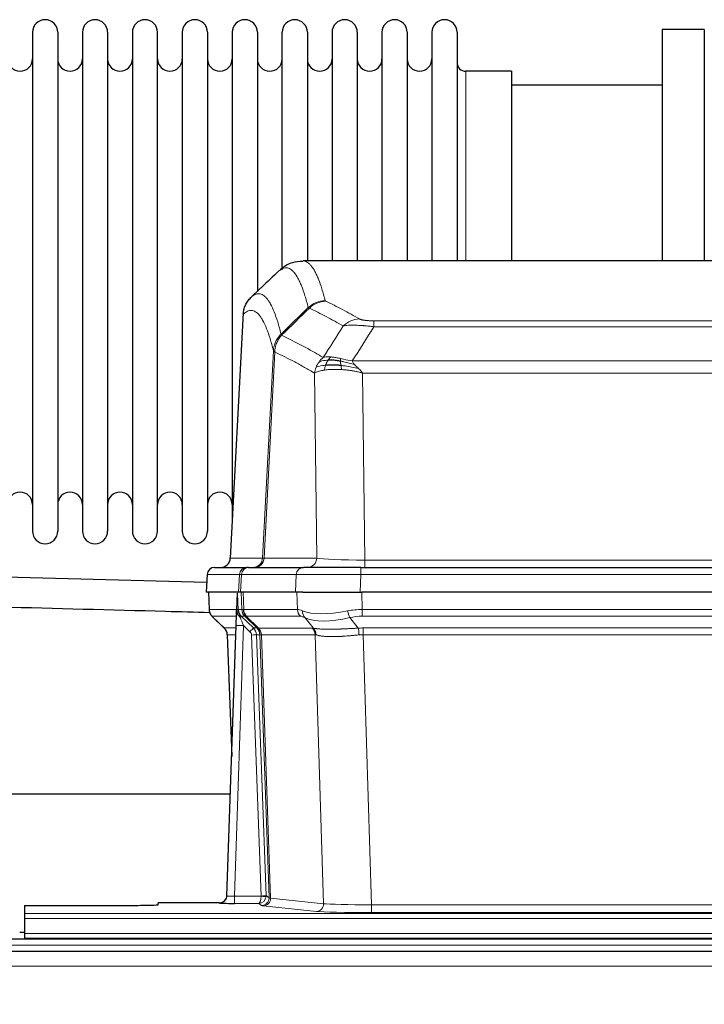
# Model space of a CAD drawing. Header units: inches. Extents: x 0 to 20790, y -12 to 14700.
# Tile 61 of 132: x 3566 to 3843, y 11981 to 12380. Entities that reach past the tile are written whole.
import ezdxf

# ---------------------------------------------------------------- set-up
doc = ezdxf.new("R2010")
doc.units = ezdxf.units.IN
doc.layers.add('1', color=7, linetype='Continuous', true_color=0xffffff)
doc.layers.add('254', color=7, linetype='Continuous', true_color=0xffffff)
doc.styles.add('latin_extended', font='simplex.shx')
doc.dimstyles.get("Standard").update_dxf_attribs({"dimtxt": 0.18, "dimasz": 0.18, "dimexe": 0.18, "dimexo": 0.0625, "dimgap": 0.09, "dimtad": 0, "dimtih": 1, "dimtoh": 1, "dimdec": 4, "dimzin": 0, "dimdsep": 46, "dimtxsty": 'Standard', "dimcen": 0.09, "dimadec": 0, "dimazin": 0, "dimtfac": 1, "dimtdec": 4, "dimtofl": 0, "dimtmove": 0, "dimatfit": 3, "dimfxl": 1, "dimtolj": 1, "dimtzin": 0, "dimarcsym": 0})

# ---------------------------------------------------------------- blocks, each defined once
blk = doc.blocks.new('_U1')
at = {"layer": '254', "color": 3, "linetype": 'Continuous', "lineweight": 13, "transparency": 16777216}
for p, q in [((1623.11, 12324.55), (1623.11, 8470.57)), ((7857.62, 10337.89), (7857.62, 8470.57)), ((1745.61, 8505.57), (7735.12, 8505.57))]:
    blk.add_line(p, q, dxfattribs=at)
at = {"layer": '254', "color": 3, "transparency": 16777216}
for points in [[(1745.61, 8525.98), (1745.61, 8485.15), (1623.11, 8505.57)], [(7735.12, 8485.15), (7735.12, 8525.98), (7857.62, 8505.57)]]:
    blk.add_solid(points, dxfattribs=at)
at = {"layer": 'Defpoints', "color": 0, "transparency": 16777216}
for p in [(1623.11, 12359.55), (7857.62, 10372.89), (7857.62, 8505.57)]:
    blk.add_point(p, dxfattribs=at)
at = {"layer": '254', "color": 2, "lineweight": 13, "transparency": 16777216, "insert": (4524.53, 8689.32), "char_height": 122.5, "attachment_point": 1, "style": 'latin_extended'}
blk.add_mtext('\\A1;6235', dxfattribs=at)

msp = doc.modelspace()

# ---------------------------------------------------------------- linework, layer by layer
at = {"layer": '1', "color": 2, "linetype": 'Continuous', "lineweight": 25}
for p, q in [((3570.819, 12374.591), (3570.819, 12172.791)), ((3581.019, 12374.591), (3581.019, 12172.791)), ((3591.019, 12374.591), (3591.019, 12172.791)), ((3601.219, 12374.591), (3601.219, 12172.791)), ((3611.219, 12374.591), (3611.219, 12172.791)), ((3621.419, 12172.791), (3621.419, 12374.591)), ((3631.419, 12374.591), (3631.419, 12172.791)), ((3641.619, 12374.591), (3641.619, 12172.791)), ((3651.619, 12374.591), (3651.619, 12273.691)), ((3661.819, 12374.591), (3661.819, 12273.691)), ((3671.819, 12278.543), (3671.819, 12374.591)), ((3682.019, 12374.591), (3682.019, 12282.091)), ((3692.019, 12374.591), (3692.019, 12282.091)), ((3702.219, 12374.591), (3702.219, 12282.091)), ((3712.219, 12374.591), (3712.219, 12282.091)), ((3722.419, 12374.591), (3722.419, 12282.091)), ((3732.419, 12374.591), (3732.419, 12282.091)), ((3742.619, 12374.591), (3742.619, 12282.091)), ((3842.619, 12375.691), (3825.619, 12375.691)), ((3825.619, 12375.691), (3825.619, 12282.093)), ((3842.619, 12375.691), (3842.619, 12282.093)), ((3764.619, 12358.841), (3746.119, 12358.841)), ((3764.619, 12358.841), (3764.619, 12282.087)), ((3825.619, 12353.191), (3764.614, 12353.191)), ((3942.973, 12282.086), (3680.265, 12282.086)), ((3651.619, 12273.691), (3651.619, 12176.469)), ((3661.819, 12273.691), (3661.819, 12269.759)), ((3656.117, 12261.066), (3650.843, 12161.873)), ((3644.472, 12158.086), (3657.582, 12158.086)), ((3658.28, 12158.086), (3657.582, 12158.086)), ((3658.28, 12158.086), (3680.454, 12158.086)), ((3703.709, 12158.086), (3680.454, 12158.086)), ((3703.709, 12158.086), (3919.529, 12158.086)), ((3641.461, 12155.245), (3641.081, 12148.086)), ((3654.215, 12148.086), (3641.097, 12148.086)), ((3642.021, 12148.086), (3642.27, 12141.075)), ((3653.635, 12147.655), (3653.408, 12140.925)), ((3654.999, 12148.086), (3654.215, 12148.086)), ((3677.254, 12148.086), (3654.999, 12148.086)), ((3680.149, 12148.086), (3677.254, 12148.086)), ((3680.149, 12148.086), (3704.007, 12148.086)), ((3919.231, 12148.086), (3704.007, 12148.086)), ((3643.683, 12138.07), (3648.471, 12133.512)), ((3653.408, 12140.925), (3653.406, 12140.875)), ((3649.51, 12025.231), (3653.198, 12134.607)), ((3649.631, 12130.856), (3651.41, 12081.583)), ((3650.912, 12066.355), (3482.394, 12066.355)), ((3646.522, 12022.465), (3621.619, 12022.465)), ((3621.619, 12021.647), (3621.619, 12022.465)), ((3649.502, 12025.096), (3649.51, 12025.231)), ((3567.619, 12021.385), (3567.619, 12018.111)), ((3567.619, 12021.385), (3611.619, 12021.385)), ((3567.619, 12018.111), (3567.619, 12016.042)), ((3567.619, 12016.042), (3567.619, 12010.016)), ((3567.651, 12010.345), (3565.654, 12010.345)), ((3567.619, 12010.016), (3567.619, 12008.086)), ((4052.119, 12007.691), (2836.119, 12007.691)), ((3567.619, 12008.086), (3567.619, 12007.691)), ((3567.619, 12008.086), (4055.619, 12008.086)), ((4052.119, 12002.691), (2836.632, 12002.691))]:
    msp.add_line(p, q, dxfattribs=at)
at = {"layer": '1', "color": 110, "linetype": 'Continuous', "lineweight": 13}
for p, q in [((3746.119, 12358.841), (3746.119, 12282.087)), ((3656.103, 12260.572), (3650.855, 12161.876)), ((3708.948, 12257.879), (3914.29, 12257.879)), ((3708.948, 12255.462), (3708.948, 12257.879)), ((3914.29, 12255.462), (3708.948, 12255.462)), ((3663.922, 12161.876), (3668.298, 12245.745)), ((3668.855, 12245.268), (3664.503, 12161.876)), ((3700.216, 12241.632), (3923.022, 12241.632)), ((3685.855, 12161.876), (3684.897, 12236.723)), ((3918.909, 12236.733), (3704.329, 12236.733)), ((3704.329, 12236.733), (3705.298, 12161.05)), ((3650.855, 12161.876), (3663.922, 12161.876)), ((3664.503, 12161.876), (3685.855, 12161.876)), ((3703.709, 12155.243), (3703.709, 12158.086)), ((3705.298, 12161.05), (3917.941, 12161.05)), ((3705.298, 12158.086), (3705.298, 12161.05)), ((3641.478, 12155.243), (3641.097, 12148.086)), ((3654.588, 12155.243), (3641.478, 12155.243)), ((3654.215, 12148.086), (3654.588, 12155.243)), ((3655.373, 12155.243), (3654.999, 12148.086)), ((3677.547, 12155.243), (3655.373, 12155.243)), ((3677.254, 12148.086), (3677.547, 12155.243)), ((3703.709, 12155.243), (3703.416, 12148.086)), ((3919.529, 12155.243), (3703.709, 12155.243)), ((3642.038, 12148.086), (3642.286, 12141.091)), ((3655.484, 12141.091), (3655.241, 12148.086)), ((3656.026, 12148.086), (3656.269, 12141.091)), ((3678.016, 12141.091), (3677.825, 12148.086)), ((3704.007, 12148.086), (3704.198, 12141.091)), ((3642.286, 12141.091), (3653.413, 12141.091)), ((3653.323, 12138.354), (3643.504, 12138.354)), ((3643.599, 12138.162), (3648.412, 12133.581)), ((3654.022, 12141.091), (3655.484, 12141.091)), ((3656.702, 12138.354), (3655.267, 12138.354)), ((3655.267, 12138.354), (3660.195, 12133.604)), ((3656.269, 12141.091), (3678.016, 12141.091)), ((3661.631, 12133.598), (3656.74, 12138.342)), ((3657.286, 12138.342), (3662.231, 12133.545)), ((3679.199, 12138.354), (3657.452, 12138.354)), ((3684.469, 12133.477), (3680.976, 12137.795)), ((3699.174, 12137.795), (3702.628, 12133.527)), ((3704.198, 12138.354), (3704.198, 12141.091)), ((3704.198, 12141.091), (3919.04, 12141.091)), ((3919.04, 12138.354), (3704.198, 12138.354)), ((3648.425, 12133.604), (3653.165, 12133.604)), ((3656.197, 12134.611), (3652.503, 12025.069)), ((3658.806, 12132.095), (3656.197, 12134.611)), ((3660.195, 12133.604), (3661.606, 12133.604)), ((3662.231, 12133.545), (3683.966, 12133.545)), ((3704.54, 12130.865), (3704.54, 12133.603)), ((3704.54, 12133.603), (3918.698, 12133.603)), ((3653.072, 12130.869), (3649.643, 12130.869)), ((3649.643, 12130.869), (3651.416, 12081.756)), ((3663.309, 12025.165), (3659.418, 12130.728)), ((3661.415, 12130.869), (3665.306, 12025.306)), ((3662.824, 12130.869), (3661.415, 12130.869)), ((3666.535, 12024.409), (3662.824, 12130.869)), ((3663.408, 12130.825), (3667.12, 12024.295)), ((3685.148, 12130.825), (3663.414, 12130.825)), ((3688.605, 12022.049), (3685.148, 12130.825)), ((3704.54, 12130.865), (3708.014, 12021.58)), ((3918.698, 12130.865), (3704.54, 12130.865)), ((3646.512, 12022.333), (3646.522, 12022.465)), ((3652.503, 12025.069), (3663.308, 12025.069)), ((3652.503, 12025.069), (3652.503, 12022.175)), ((3652.503, 12022.175), (3662.345, 12022.175)), ((3663.538, 12021.303), (3662.345, 12022.175)), ((3665.306, 12025.306), (3666.535, 12024.409)), ((3667.12, 12024.295), (3688.605, 12022.049)), ((3567.619, 12018.111), (4055.619, 12018.111)), ((3685.697, 12018.932), (3664.212, 12021.179)), ((3708.014, 12021.58), (3708.014, 12018.476)), ((3708.014, 12021.58), (3915.224, 12021.58)), ((3915.224, 12018.476), (3708.014, 12018.476)), ((3567.619, 12016.042), (4055.619, 12016.042)), ((3567.619, 12010.016), (4055.619, 12010.016)), ((4052.119, 12005.326), (2836.119, 12005.326)), ((4052.119, 11996.833), (2836.632, 11996.833))]:
    msp.add_line(p, q, dxfattribs=at)
at = {"layer": '1', "color": 2, "linetype": 'Continuous', "lineweight": 25}
for centre, radius, start, end in [((3575.919, 12374.591), 5.1, 0, 180), ((3596.119, 12374.591), 5.1, 0, 180), ((3616.319, 12374.591), 5.1, 0, 180), ((3636.519, 12374.591), 5.1, 0, 180), ((3656.719, 12374.591), 5.1, 0, 180), ((3676.919, 12374.591), 5.1, 0, 180), ((3697.119, 12374.591), 5.1, 0, 180), ((3717.319, 12374.591), 5.1, 0, 180), ((3737.519, 12374.591), 5.1, 0, 180), ((3565.819, 12363.841), 5, 180, 0), ((3586.019, 12363.841), 5, 180, 0), ((3606.219, 12363.841), 5, 180, 0), ((3626.419, 12363.841), 5, 180, 0), ((3646.619, 12363.841), 5, 180, 0), ((3666.819, 12363.841), 5, 180, 0), ((3687.019, 12363.841), 5, 180, 0), ((3707.219, 12363.841), 5, 180, 0), ((3727.419, 12363.841), 5, 180, 0), ((3746.119, 12362.341), 3.5, 180, 270), ((3565.819, 12183.541), 5, 0, 180), ((3586.019, 12183.541), 5, 0, 180), ((3606.219, 12183.541), 5, 0, 180), ((3626.419, 12183.541), 5, 0, 180), ((3646.619, 12183.541), 5, 0, 180), ((3575.919, 12172.791), 5.1, 180, 0), ((3596.119, 12172.791), 5.1, 180, 0), ((3616.319, 12172.791), 5.1, 180, 0), ((3636.519, 12172.791), 5.1, 180, 0), ((3644.457, 12155.086), 3, 90, 176.70585)]:
    msp.add_arc(centre, radius, start, end, dxfattribs=at)
at = {"layer": '1', "color": 110, "linetype": 'Continuous', "lineweight": 13}
for centre, major_axis, ratio, start_param, end_param in [((3689.252, 12256.029), (-9.695, -2.45), 0.9931439, 4.4664808, 5.2238901), ((3689.44, 12255.868), (-4.281, -9.037), 0.9659395, 3.5975691, 4.3432065), ((3703.101, 12248.722), (-4.97, -8.677), 0.9635717, 3.6779385, 4.4208965), ((3659.93, 12162.086), (0, 4), 0.9993908, 3.1415927, 4.6600291), ((3660.627, 12162.086), (0, 4), 0.9702957, 3.1415927, 4.6600291), ((3683.948, 12162.086), (20.038, 0.208), 0.001459, 3.1763609, 3.3855124), ((3681.979, 12162.086), (0, 4), 0.9702957, 3.1415927, 4.6600291), ((3705.218, 12162.086), (-20.002, 0.052), 0.0517476, 0.2535919, 1.5749043), ((3644.472, 12155.086), (0, 3), 0.9993908, 0, 1.5184364), ((3657.582, 12155.086), (0, 3), 0.9993908, 0, 1.5184364), ((3658.28, 12155.086), (0, 3), 0.9702957, 0, 1.5184364), ((3680.454, 12155.086), (0, 3), 0.9702957, 0, 1.5184364), ((3681.601, 12155.086), (-27.029, 0.156), 0.000812, 6.0391366, 6.248288), ((3703.76, 12155.086), (-27.018, 0.123), 0.0058026, 4.7143189, 6.0386286), ((3646.281, 12141.231), (0, 4), 0.9993908, 1.6057029, 2.3736478), ((3667.319, 12115.354), (-23.826, 22.997), 0.016839, 6.265741, 6.3949638), ((3652.025, 12141.022), (-1.999, -0.077), 0.1036431, 2.3309857, 3.1065184), ((3653.292, 12137.57), (-1.583, -1.222), 0.0276319, 2.3426468, 3.1139303), ((3653.879, 12136.915), (-1.388, -1.44), 0.0242285, 2.3413968, 3.1173399), ((3656.197, 12134.681), (-1.856, 4.567), 0.0053314, 0.7881854, 1.5839148), ((3658.044, 12141.231), (-3.533, 1.889), 0.9978056, 1.1483147, 1.294815), ((3659.479, 12141.231), (0, 4), 0.9993908, 1.6057029, 2.3736478), ((3683.279, 12118.231), (-27.808, 22.856), 0.0163197, 6.2307105, 6.2626907), ((3659.517, 12141.219), (1.703, 3.619), 0.9971774, 2.0444506, 2.8128075), ((3682.128, 12151.321), (26.658, 10.191), 0.0473724, 3.1922144, 3.3375655), ((3683.279, 12118.231), (-27.661, 22.629), 0.1172119, 6.1415194, 6.1734996), ((3659.982, 12141.219), (-0.603, 3.954), 0.9772749, 1.4578558, 2.2262127), ((3660.148, 12141.231), (0, 4), 0.9702957, 1.6057029, 2.3736478), ((3680.502, 12115.354), (-23.81, 22.996), 0.0168486, 6.2337622, 6.2657424), ((3682.128, 12151.321), (25.449, 12.923), 0.0600246, 3.1865743, 3.3319254), ((3680.583, 12115.354), (-23.636, 22.829), 0.1185163, 6.1610868, 6.193067), ((3681.895, 12141.231), (0, 4), 0.9702957, 1.6057029, 2.3736478), ((3704.848, 12118.231), (-27.492, 22.639), 0.1155218, 5.9182109, 6.1390417), ((3702.152, 12115.354), (-23.46, 22.829), 0.1194803, 5.9401815, 6.1610123), ((3683.672, 12140.672), (1.736, 3.604), 0.8689501, 2.008197, 2.795133), ((3703.945, 12151.321), (26.677, 8.186), 0.3267204, 3.5164364, 4.4002733), ((3703.945, 12151.321), (25.873, 10.634), 0.4068526, 3.4799804, 4.3638173), ((3704.848, 12118.231), (-26.983, 1.545), 0.8452785, 4.7847941, 5.0056249), ((3699.174, 12140.672), (-0.881, 3.902), 0.2224052, 1.5615969, 2.3485329), ((3704.848, 12115.354), (-16.721, 16.271), 0.9721633, 5.4982631, 5.7190939), ((3673.293, 12109.587), (-24.879, 24.014), 0.016827, 6.2657537, 6.3097783), ((3645.648, 12130.727), (0, -4), 0.9993908, 1.606401, 2.3736478), ((3656.197, 12134.506), (2.998, -0.101), 0.0348797, 1.5719726, 3.1427689), ((3658.806, 12132.165), (-1.388, -1.44), 0.0242285, 1.5456675, 3.1173399), ((3657.418, 12130.727), (-2.83, 2.828), 0.9993905, 3.9625957, 4.7298425), ((3658.829, 12130.727), (0, -4), 0.9993908, 1.606401, 2.3736478), ((3686.443, 12109.587), (-24.847, 24.013), 0.0168511, 6.2432973, 6.2657507), ((3658.855, 12130.721), (-1.442, -3.731), 0.998056, 1.9750302, 2.7420583), ((3659.529, 12130.668), (-0.019, -4), 0.9702844, 1.6145674, 2.378208), ((3659.535, 12130.668), (0, -4), 0.9702957, 1.6100662, 2.3736478), ((3681.27, 12130.668), (0, -4), 0.9702957, 1.6100662, 2.3736478), ((3708.031, 12109.436), (-24.592, 23.931), 0.1189226, 6.0865623, 6.1615802), ((3681.773, 12130.6), (-0.926, -3.891), 0.9457602, 1.8333412, 2.5978993), ((3705.33, 12109.603), (-17.528, 16.98), 0.9676454, 5.4983407, 5.5781882), ((3702.628, 12130.649), (0.32, -3.987), 0.0824896, 1.6016287, 2.3703401), ((3657.418, 12130.657), (-1.703, 1.052), 0.998638, 3.7311375, 4.4983842), ((3659.418, 12130.798), (-1.999, -0.074), 0.0348758, 1.5695108, 3.106687), ((3683.667, 12106.709), (-20.849, 24.157), 0.0182435, 6.2485255, 6.2709786), ((3705.335, 12106.559), (-20.559, 24.143), 0.1188179, 6.1116391, 6.1866571), ((3705.33, 12106.726), (-2.819, 24.028), 0.8253154, 6.1813941, 6.2612416), ((3646.512, 12025.332), (-2.991, 0.235), 0.9996552, 1.6492063, 3.1415821), ((3652.515, 12025.332), (3.005, 0.103), 0.0869619, 3.134501, 4.7052973), ((3662.345, 12025.174), (0.028, 3), 0.3214645, 3.1707908, 4.6805006), ((3662.345, 12025.174), (0.98, 2.84), 0.9849493, 3.4786225, 4.9883323), ((3662.309, 12025.131), (-0.606, 0.798), 0.9977278, 4.003304, 4.0990695), ((3663.308, 12025.139), (1.997, -0.118), 0.0348391, 4.7144422, 6.2458161), ((3663.309, 12025.235), (1.999, 0.074), 0.0348758, 4.7111034, 6.2482796), ((3663.538, 12024.302), (-1.769, -2.423), 0.9990158, 0.6312732, 2.2367485), ((3664.212, 12024.178), (-0.312, -2.984), 0.969741, 0.1074293, 1.71115), ((3662.309, 12025.2), (-0.383, 2.976), 0.9995815, 4.5240897, 4.6198552), ((3686.538, 12024.324), (-20.016, 0.105), 0.0266879, 0.0359631, 0.2452873), ((3685.697, 12021.931), (-0.312, -2.984), 0.969741, 0.1074293, 1.71115), ((3708.02, 12022.077), (-20.013, 0.095), 0.0248544, 0.2452138, 1.5705958), ((3686.538, 12021.325), (-23.014, 0), 0.0261612, 0.0358052, 0.2451294), ((3708.02, 12019.078), (23.012, 0), 0.0261647, 3.3867297, 4.7121117)]:
    msp.add_ellipse(centre, major_axis=major_axis, ratio=ratio, start_param=start_param, end_param=end_param, dxfattribs=at)
at = {"layer": '1', "color": 2, "linetype": 'Continuous', "lineweight": 25}
for centre, major_axis, ratio, start_param, end_param in [((3646.863, 12162.086), (0, 4), 0.9993908, 3.1415927, 4.6600291), ((3653.198, 12134.782), (0.227, 6.726), 0.0008736, 4.686473, 5.8457525), ((3645.635, 12130.703), (3.886, 0.947), 0.998973, 6.0801535, 6.8477658), ((3670.516, 12106.709), (-20.882, 24.158), 0.0154016, 6.2674704, 6.311495), ((3652.515, 12022.333), (6.003, 0), 0.0262109, 3.1395311, 4.7103274), ((3646.522, 12025.469), (0.15, 3), 0.998739, 3.1914798, 4.7286497), ((3611.619, 12021.647), (-10, 0), 0.0261859, 1.5707963, 3.1415927)]:
    msp.add_ellipse(centre, major_axis=major_axis, ratio=ratio, start_param=start_param, end_param=end_param, dxfattribs=at)
for points, knots in [([(3680.246, 12281.841), (3678.669, 12281.865), (3675.397, 12281.56), (3672.38, 12279.734), (3671.228, 12278.601), (3671.031, 12278.38)], [0, 0, 0, 0, 0.3807293, 0.8846617, 1, 1, 1, 1]), ([(3656.103, 12260.572), (3656.133, 12261.203), (3656.223, 12261.831), (3656.446, 12262.749), (3656.535, 12263.052), (3656.741, 12263.646), (3656.858, 12263.938), (3657.119, 12264.51), (3657.263, 12264.789), (3657.577, 12265.331), (3657.747, 12265.595), (3658.111, 12266.104), (3658.306, 12266.35), (3658.716, 12266.822), (3658.932, 12267.048), (3659.159, 12267.262)], [0, 0, 0, 0, 0.25, 0.25, 0.375, 0.375, 0.5, 0.5, 0.625, 0.625, 0.75, 0.75, 0.875, 0.875, 1, 1, 1, 1]), ([(3695.448, 12241.542), (3695.219, 12241.581), (3694.992, 12241.618), (3694.091, 12241.754), (3693.431, 12241.832), (3692.162, 12241.935), (3691.552, 12241.961), (3690.78, 12241.959), (3690.59, 12241.955), (3690.405, 12241.948)], [0, 0, 0, 0, 0.125, 0.125, 0.5, 0.5, 0.875, 0.875, 1, 1, 1, 1]), ([(3695.617, 12239.8), (3695.328, 12239.827), (3695.041, 12239.851), (3693.908, 12239.934), (3693.084, 12239.969), (3691.52, 12239.987), (3690.778, 12239.971), (3689.86, 12239.919), (3689.636, 12239.904), (3689.419, 12239.886)], [0, 0, 0, 0, 0.125, 0.125, 0.5, 0.5, 0.875, 0.875, 1, 1, 1, 1]), ([(3641.306, 12151.946), (3614.116, 12152.667), (3566.028, 12153.942), (3516.14, 12155.265), (3493.444, 12155.867), (3491.645, 12155.914)], [0, 0, 0, 0, 0.5450399, 0.9639447, 1, 1, 1, 1]), ([(3491.09, 12143.925), (3535.624, 12142.744), (3586.094, 12141.406), (3636.565, 12140.067), (3642.502, 12139.91)], [0, 0, 0, 0, 0.8823669, 1, 1, 1, 1]), ([(3642.282, 12141.039), (3642.28, 12141.008), (3642.258, 12140.679), (3642.406, 12140.116), (3642.646, 12139.473), (3642.889, 12139.046), (3643.062, 12138.792), (3643.161, 12138.657), (3643.202, 12138.605)], [0, 0, 0, 0, 0.0267984, 0.2769207, 0.4859555, 0.6569382, 0.8419831, 1, 1, 1, 1]), ([(3653.406, 12140.875), (3653.402, 12140.754), (3653.405, 12140.516), (3653.43, 12140.283), (3653.458, 12140.11), (3653.469, 12140.052), (3653.487, 12139.966), (3653.494, 12139.938), (3653.508, 12139.881), (3653.515, 12139.853), (3653.554, 12139.713), (3653.591, 12139.605), (3653.677, 12139.395), (3653.726, 12139.293), (3653.795, 12139.169), (3653.809, 12139.145), (3653.838, 12139.097), (3653.853, 12139.072), (3653.9, 12139.001), (3653.932, 12138.954), (3653.999, 12138.864), (3654.034, 12138.819), (3654.106, 12138.733), (3654.144, 12138.69), (3654.202, 12138.627), (3654.221, 12138.606), (3654.261, 12138.565), (3654.281, 12138.544), (3654.321, 12138.502), (3654.341, 12138.481), (3654.381, 12138.437), (3654.401, 12138.415), (3654.421, 12138.391)], [0, 0, 0, 0, 0.125, 0.25, 0.25, 0.3125, 0.3125, 0.34375, 0.34375, 0.375, 0.375, 0.5, 0.5, 0.625, 0.625, 0.65625, 0.65625, 0.6875, 0.6875, 0.75, 0.75, 0.8125, 0.8125, 0.875, 0.875, 0.90625, 0.90625, 0.9375, 0.9375, 0.96875, 0.96875, 1, 1, 1, 1]), ([(3654.022, 12141.091), (3654.025, 12141.037), (3654.028, 12140.984), (3654.037, 12140.877), (3654.042, 12140.824), (3654.062, 12140.668), (3654.079, 12140.566), (3654.12, 12140.366), (3654.145, 12140.267), (3654.201, 12140.072), (3654.233, 12139.976), (3654.286, 12139.833), (3654.305, 12139.786), (3654.344, 12139.691), (3654.365, 12139.644), (3654.429, 12139.504), (3654.475, 12139.412), (3654.576, 12139.231), (3654.63, 12139.141), (3654.746, 12138.964), (3654.809, 12138.877), (3654.876, 12138.79)], [0, 0, 0, 0, 0.0625, 0.0625, 0.125, 0.125, 0.25, 0.25, 0.375, 0.375, 0.5, 0.5, 0.5625, 0.5625, 0.625, 0.625, 0.75, 0.75, 0.875, 0.875, 1, 1, 1, 1]), ([(3654.421, 12138.391), (3654.491, 12138.304), (3654.564, 12138.219), (3654.676, 12138.095), (3654.715, 12138.054), (3654.792, 12137.973), (3654.831, 12137.933), (3654.871, 12137.894)], [0, 0, 0, 0, 0.5, 0.5, 0.75, 0.75, 1, 1, 1, 1])]:
    msp.add_open_spline(points, degree=3, knots=knots, dxfattribs=at)
at = {"layer": '1', "color": 110, "linetype": 'Continuous', "lineweight": 13}
for points, knots in [([(3680.272, 12282.086), (3680.366, 12282.086), (3680.989, 12282.056), (3681.602, 12281.832), (3682.372, 12281.335), (3682.755, 12281.034), (3683.133, 12280.653), (3683.384, 12280.381), (3683.51, 12280.237), (3684.133, 12279.469), (3684.624, 12278.715), (3685.35, 12277.372), (3685.59, 12276.889), (3686.065, 12275.853), (3686.301, 12275.299), (3687.003, 12273.534), (3687.924, 12270.9), (3688.814, 12267.703), (3689.252, 12265.964)], [0, 0, 0, 0, 0.0285171, 0.1904309, 0.1904309, 0.2713878, 0.3118663, 0.3118663, 0.3523447, 0.3523447, 0.5142585, 0.5142585, 0.5952154, 0.5952154, 0.6761724, 0.6761724, 0.8380862, 1, 1, 1, 1]), ([(3682.385, 12263.226), (3681.946, 12264.963), (3681.055, 12268.157), (3680.133, 12270.789), (3679.43, 12272.553), (3679.194, 12273.106), (3678.717, 12274.142), (3678.477, 12274.624), (3677.751, 12275.967), (3677.259, 12276.721), (3676.635, 12277.488), (3676.509, 12277.633), (3676.258, 12277.904), (3675.879, 12278.285), (3675.496, 12278.587), (3674.724, 12279.084), (3673.68, 12279.466), (3672.071, 12279.195), (3670.969, 12278.452), (3670.41, 12277.939)], [0, 0, 0, 0, 0.125, 0.25, 0.25, 0.3125, 0.3125, 0.375, 0.375, 0.5, 0.5, 0.53125, 0.53125, 0.5625, 0.625, 0.625, 0.75, 0.875, 1, 1, 1, 1]), ([(3659.159, 12267.262), (3659.73, 12267.816), (3660.858, 12268.631), (3662.503, 12268.975), (3663.569, 12268.621), (3664.358, 12268.137), (3664.749, 12267.84), (3665.2, 12267.397), (3665.393, 12267.187), (3665.521, 12267.043), (3665.585, 12266.968), (3665.904, 12266.583), (3666.283, 12266.067), (3666.721, 12265.369), (3666.908, 12265.05), (3667.032, 12264.832), (3667.094, 12264.721), (3667.65, 12263.7), (3668.623, 12261.595), (3670.033, 12257.563), (3670.942, 12254.292), (3671.388, 12252.511)], [0, 0, 0, 0, 0.125, 0.25, 0.375, 0.375, 0.4375, 0.46875, 0.484375, 0.484375, 0.5, 0.5, 0.5625, 0.59375, 0.609375, 0.609375, 0.625, 0.625, 0.75, 0.875, 1, 1, 1, 1]), ([(3689.44, 12265.803), (3689.384, 12265.83), (3689.34, 12265.856), (3689.278, 12265.91), (3689.259, 12265.937), (3689.252, 12265.964)], [0, 0, 0, 0, 0.5, 0.5, 1, 1, 1, 1]), ([(3689.44, 12265.803), (3691.725, 12264.716), (3694.006, 12263.574), (3697.422, 12261.781), (3698.559, 12261.169), (3700.832, 12259.919), (3701.967, 12259.281), (3703.101, 12258.628)], [0, 0, 0, 0, 0.5, 0.5, 0.75, 0.75, 1, 1, 1, 1]), ([(3668.298, 12245.745), (3667.854, 12247.524), (3666.948, 12250.793), (3665.541, 12254.824), (3664.571, 12256.932), (3664.016, 12257.955), (3663.954, 12258.066), (3663.831, 12258.284), (3663.645, 12258.605), (3663.208, 12259.305), (3662.829, 12259.823), (3662.511, 12260.209), (3662.448, 12260.284), (3662.32, 12260.43), (3662.128, 12260.641), (3661.678, 12261.087), (3661.288, 12261.387), (3660.502, 12261.878), (3659.438, 12262.242), (3657.797, 12261.917), (3656.673, 12261.117), (3656.103, 12260.572)], [0, 0, 0, 0, 0.125, 0.25, 0.375, 0.375, 0.390625, 0.390625, 0.40625, 0.4375, 0.5, 0.5, 0.515625, 0.515625, 0.53125, 0.5625, 0.625, 0.625, 0.75, 0.875, 1, 1, 1, 1]), ([(3696.521, 12255.803), (3695.385, 12256.456), (3694.249, 12257.095), (3691.974, 12258.347), (3690.835, 12258.959), (3687.415, 12260.755), (3685.131, 12261.897), (3682.843, 12262.986)], [0, 0, 0, 0, 0.25, 0.25, 0.5, 0.5, 1, 1, 1, 1]), ([(3708.948, 12257.879), (3708.765, 12257.879), (3708.583, 12257.88), (3708.219, 12257.884), (3708.039, 12257.888), (3707.684, 12257.897), (3707.508, 12257.902), (3707.162, 12257.916), (3706.991, 12257.925), (3706.78, 12257.937), (3706.738, 12257.939), (3706.654, 12257.944), (3706.53, 12257.952), (3706.408, 12257.961), (3706.169, 12257.978), (3705.861, 12258.004), (3705.574, 12258.035), (3705.401, 12258.055), (3705.367, 12258.059), (3705.299, 12258.068), (3705.265, 12258.072), (3705.165, 12258.085), (3705.1, 12258.094), (3704.911, 12258.121), (3704.791, 12258.139), (3704.565, 12258.178), (3704.458, 12258.198), (3704.255, 12258.239), (3704.159, 12258.26), (3704.046, 12258.287), (3704.024, 12258.293), (3703.98, 12258.304), (3703.958, 12258.309), (3703.895, 12258.326), (3703.854, 12258.337), (3703.735, 12258.371), (3703.662, 12258.393), (3703.525, 12258.439), (3703.461, 12258.462), (3703.284, 12258.532), (3703.185, 12258.58), (3703.101, 12258.628)], [0, 0, 0, 0, 0.0625, 0.0625, 0.125, 0.125, 0.1875, 0.1875, 0.25, 0.25, 0.265625, 0.265625, 0.28125, 0.3125, 0.3125, 0.375, 0.4375, 0.4375, 0.453125, 0.453125, 0.46875, 0.46875, 0.5, 0.5, 0.5625, 0.5625, 0.625, 0.625, 0.6875, 0.6875, 0.703125, 0.703125, 0.71875, 0.71875, 0.75, 0.75, 0.8125, 0.8125, 0.875, 0.875, 1, 1, 1, 1]), ([(3708.948, 12255.462), (3708.613, 12255.505), (3708.28, 12255.546), (3707.617, 12255.624), (3707.288, 12255.661), (3706.313, 12255.765), (3705.675, 12255.826), (3704.972, 12255.884), (3704.894, 12255.89), (3704.739, 12255.903), (3704.661, 12255.909), (3704.43, 12255.926), (3704.277, 12255.938), (3703.823, 12255.969), (3703.228, 12256.007), (3702.655, 12256.035), (3702.234, 12256.052), (3702.025, 12256.06), (3701.82, 12256.066), (3701.683, 12256.07), (3701.616, 12256.072), (3701.01, 12256.087), (3700.502, 12256.091), (3699.783, 12256.083), (3699.55, 12256.078), (3699.212, 12256.067), (3699.101, 12256.063), (3698.882, 12256.053), (3698.775, 12256.048), (3698.248, 12256.018), (3697.859, 12255.986), (3697.145, 12255.906), (3696.818, 12255.859), (3696.521, 12255.803)], [0, 0, 0, 0, 0.0625, 0.0625, 0.125, 0.125, 0.25, 0.25, 0.265625, 0.265625, 0.28125, 0.28125, 0.3125, 0.3125, 0.375, 0.4375, 0.4375, 0.46875, 0.484375, 0.484375, 0.5, 0.5, 0.625, 0.625, 0.6875, 0.6875, 0.71875, 0.71875, 0.75, 0.75, 0.875, 0.875, 1, 1, 1, 1]), ([(3668.298, 12245.745), (3668.324, 12246.061), (3668.374, 12246.695), (3668.563, 12247.63), (3668.832, 12248.544), (3669.308, 12249.721), (3670.091, 12251.116), (3670.956, 12252.046), (3671.388, 12252.511)], [0, 0, 0, 0, 0.1250992, 0.25018, 0.3752424, 0.5002868, 0.7501372, 1, 1, 1, 1]), ([(3668.855, 12245.268), (3668.876, 12245.899), (3668.954, 12246.527), (3669.217, 12247.756), (3669.403, 12248.356), (3669.874, 12249.509), (3670.16, 12250.061), (3670.818, 12251.098), (3671.191, 12251.583), (3671.6, 12252.028)], [0, 0, 0, 0, 0.25, 0.25, 0.5, 0.5, 0.75, 0.75, 1, 1, 1, 1]), ([(3671.6, 12252.028), (3671.525, 12252.117), (3671.482, 12252.213), (3671.424, 12252.386), (3671.409, 12252.462), (3671.388, 12252.511)], [0, 0, 0, 0, 0.5, 0.5, 1, 1, 1, 1]), ([(3671.6, 12252.028), (3674.422, 12250.689), (3677.238, 12249.268), (3681.451, 12247.013), (3682.854, 12246.241), (3685.656, 12244.656), (3687.056, 12243.843), (3688.454, 12243.009)], [0, 0, 0, 0, 0.5, 0.5, 0.75, 0.75, 1, 1, 1, 1]), ([(3668.855, 12245.268), (3668.785, 12245.312), (3668.632, 12245.41), (3668.438, 12245.544), (3668.331, 12245.656), (3668.305, 12245.727), (3668.298, 12245.745)], [0, 0, 0, 0, 0.2247758, 0.4999124, 0.8717677, 1, 1, 1, 1]), ([(3684.897, 12236.723), (3683.566, 12237.51), (3682.234, 12238.278), (3679.566, 12239.776), (3678.231, 12240.507), (3674.22, 12242.643), (3671.54, 12243.993), (3668.855, 12245.268)], [0, 0, 0, 0, 0.25, 0.25, 0.5, 0.5, 1, 1, 1, 1]), ([(3690.405, 12241.948), (3690.033, 12241.935), (3689.677, 12241.91), (3688.316, 12241.758), (3687.445, 12241.533), (3686.747, 12241.202)], [0, 0, 0, 0, 0.25, 0.25, 1, 1, 1, 1]), ([(3691.629, 12243.271), (3691.33, 12243.296), (3691.04, 12243.312), (3689.913, 12243.328), (3689.147, 12243.234), (3688.454, 12243.009)], [0, 0, 0, 0, 0.25, 0.25, 1, 1, 1, 1]), ([(3689.419, 12239.886), (3689.45, 12239.976), (3689.482, 12240.067), (3689.617, 12240.431), (3689.73, 12240.703), (3689.979, 12241.228), (3690.115, 12241.481), (3690.307, 12241.796), (3690.355, 12241.873), (3690.405, 12241.948)], [0, 0, 0, 0, 0.125, 0.125, 0.5, 0.5, 0.875, 0.875, 1, 1, 1, 1]), ([(3690.405, 12241.948), (3690.503, 12242.098), (3690.605, 12242.24), (3690.862, 12242.568), (3691.019, 12242.742), (3691.33, 12243.043), (3691.483, 12243.169), (3691.629, 12243.271)], [0, 0, 0, 0, 0.25, 0.25, 0.625, 0.625, 1, 1, 1, 1]), ([(3695.598, 12242.575), (3695.418, 12242.615), (3695.24, 12242.655), (3694.532, 12242.808), (3694.018, 12242.915), (3693.024, 12243.096), (3692.544, 12243.171), (3691.93, 12243.242), (3691.778, 12243.258), (3691.629, 12243.271)], [0, 0, 0, 0, 0.125, 0.125, 0.5, 0.5, 0.875, 0.875, 1, 1, 1, 1]), ([(3695.448, 12241.542), (3695.446, 12241.666), (3695.448, 12241.782), (3695.461, 12242.047), (3695.477, 12242.185), (3695.526, 12242.414), (3695.558, 12242.506), (3695.598, 12242.575)], [0, 0, 0, 0, 0.25, 0.25, 0.625, 0.625, 1, 1, 1, 1]), ([(3701.087, 12240.188), (3699.677, 12240.61), (3698.24, 12240.986), (3696.37, 12241.376), (3695.906, 12241.464), (3695.448, 12241.542)], [0, 0, 0, 0, 0.75, 0.75, 1, 1, 1, 1]), ([(3695.617, 12239.8), (3695.605, 12239.878), (3695.593, 12239.955), (3695.549, 12240.265), (3695.52, 12240.497), (3695.476, 12240.941), (3695.461, 12241.154), (3695.451, 12241.417), (3695.449, 12241.48), (3695.448, 12241.542)], [0, 0, 0, 0, 0.125, 0.125, 0.5, 0.5, 0.875, 0.875, 1, 1, 1, 1]), ([(3700.216, 12241.632), (3698.996, 12241.821), (3697.82, 12242.077), (3696.326, 12242.412), (3695.959, 12242.495), (3695.598, 12242.575)], [0, 0, 0, 0, 0.75, 0.75, 1, 1, 1, 1]), ([(3701.087, 12240.188), (3700.969, 12240.315), (3700.859, 12240.441), (3700.61, 12240.751), (3700.485, 12240.932), (3700.299, 12241.288), (3700.238, 12241.462), (3700.216, 12241.632)], [0, 0, 0, 0, 0.25, 0.25, 0.625, 0.625, 1, 1, 1, 1]), ([(3688.929, 12237.924), (3688.682, 12237.885), (3688.125, 12237.797), (3687.291, 12237.62), (3686.407, 12237.385), (3685.54, 12237.083), (3685.121, 12236.848), (3684.897, 12236.723)], [0, 0, 0, 0, 0.132495, 0.2987501, 0.4987593, 0.7325133, 1, 1, 1, 1]), ([(3689.419, 12239.886), (3688.984, 12239.85), (3688.574, 12239.804), (3687.044, 12239.587), (3686.149, 12239.347), (3685.536, 12239.062)], [0, 0, 0, 0, 0.25, 0.25, 1, 1, 1, 1]), ([(3688.929, 12237.924), (3688.965, 12238.125), (3689.007, 12238.348), (3689.112, 12238.827), (3689.175, 12239.083), (3689.301, 12239.524), (3689.357, 12239.704), (3689.419, 12239.886)], [0, 0, 0, 0, 0.375, 0.375, 0.75, 0.75, 1, 1, 1, 1]), ([(3695.932, 12238.15), (3695.535, 12238.171), (3694.722, 12238.215), (3693.528, 12238.234), (3692.332, 12238.218), (3691.153, 12238.162), (3689.996, 12238.068), (3689.289, 12237.973), (3688.929, 12237.924)], [0, 0, 0, 0, 0.1495041, 0.3058451, 0.4690463, 0.6391276, 0.8161069, 1, 1, 1, 1]), ([(3695.932, 12238.15), (3695.898, 12238.313), (3695.859, 12238.498), (3695.777, 12238.901), (3695.734, 12239.117), (3695.667, 12239.492), (3695.641, 12239.646), (3695.617, 12239.8)], [0, 0, 0, 0, 0.375, 0.375, 0.75, 0.75, 1, 1, 1, 1]), ([(3702.758, 12238.57), (3700.986, 12239.022), (3699.156, 12239.368), (3696.783, 12239.681), (3696.195, 12239.747), (3695.617, 12239.8)], [0, 0, 0, 0, 0.75, 0.75, 1, 1, 1, 1]), ([(3704.329, 12236.733), (3703.884, 12236.854), (3702.983, 12237.097), (3701.609, 12237.401), (3700.206, 12237.664), (3698.783, 12237.878), (3697.345, 12238.046), (3696.407, 12238.115), (3695.932, 12238.15)], [0, 0, 0, 0, 0.1561441, 0.3164106, 0.4808681, 0.6495804, 0.8226062, 1, 1, 1, 1]), ([(3702.758, 12238.57), (3702.685, 12238.641), (3702.61, 12238.712), (3702.314, 12238.994), (3702.093, 12239.2), (3701.665, 12239.604), (3701.46, 12239.802), (3701.208, 12240.06), (3701.146, 12240.124), (3701.087, 12240.188)], [0, 0, 0, 0, 0.125, 0.125, 0.5, 0.5, 0.875, 0.875, 1, 1, 1, 1]), ([(3704.329, 12236.733), (3704.177, 12236.979), (3704.001, 12237.219), (3703.617, 12237.685), (3703.41, 12237.912), (3703.052, 12238.281), (3702.906, 12238.427), (3702.758, 12238.57)], [0, 0, 0, 0, 0.375, 0.375, 0.75, 0.75, 1, 1, 1, 1]), ([(3653.759, 12147.677), (3653.764, 12147.542), (3653.77, 12147.406), (3653.782, 12147.135), (3653.787, 12146.999), (3653.805, 12146.59), (3653.816, 12146.317), (3653.838, 12145.771), (3653.849, 12145.497), (3653.871, 12144.948), (3653.882, 12144.673), (3653.904, 12144.124), (3653.915, 12143.848), (3653.937, 12143.298), (3653.947, 12143.022), (3653.98, 12142.195), (3654.001, 12141.644), (3654.022, 12141.091)], [0, 0, 0, 0, 0.0625, 0.0625, 0.125, 0.125, 0.25, 0.25, 0.375, 0.375, 0.5, 0.5, 0.625, 0.625, 0.75, 0.75, 1, 1, 1, 1]), ([(3684.469, 12133.477), (3684.615, 12133.457), (3684.779, 12133.435), (3685.143, 12133.388), (3685.344, 12133.364), (3685.618, 12133.334), (3685.674, 12133.328), (3685.789, 12133.316), (3685.847, 12133.31), (3686.024, 12133.293), (3686.147, 12133.281), (3686.527, 12133.247), (3686.796, 12133.226), (3687.367, 12133.186), (3687.668, 12133.168), (3688.302, 12133.137), (3688.636, 12133.123), (3689.16, 12133.107), (3689.339, 12133.102), (3689.614, 12133.096), (3689.707, 12133.095), (3689.847, 12133.092), (3689.894, 12133.091), (3689.989, 12133.09), (3690.416, 12133.084), (3690.857, 12133.082), (3691.664, 12133.084), (3692.493, 12133.092), (3693.365, 12133.111), (3694.26, 12133.137), (3694.718, 12133.152), (3695.304, 12133.174), (3695.422, 12133.179), (3695.66, 12133.188), (3695.779, 12133.193), (3696.139, 12133.208), (3696.379, 12133.219), (3697.104, 12133.252), (3697.592, 12133.276), (3698.576, 12133.325), (3699.072, 12133.35), (3700.073, 12133.402), (3700.578, 12133.428), (3701.596, 12133.479), (3702.11, 12133.504), (3702.628, 12133.527)], [0, 0, 0, 0, 0.0625, 0.0625, 0.125, 0.125, 0.140625, 0.140625, 0.15625, 0.15625, 0.1875, 0.1875, 0.25, 0.25, 0.3125, 0.3125, 0.375, 0.375, 0.40625, 0.40625, 0.421875, 0.421875, 0.4296875, 0.4296875, 0.4375, 0.5, 0.5, 0.5625, 0.625, 0.625, 0.6875, 0.6875, 0.703125, 0.703125, 0.71875, 0.71875, 0.75, 0.75, 0.8125, 0.8125, 0.875, 0.875, 0.9375, 0.9375, 1, 1, 1, 1]), ([(3663.408, 12130.825), (3663.257, 12130.824), (3663.134, 12130.827), (3662.947, 12130.84), (3662.882, 12130.851), (3662.845, 12130.865)], [0, 0, 0, 0, 0.5, 0.5, 1, 1, 1, 1]), ([(3702.946, 12130.799), (3702.458, 12130.754), (3701.974, 12130.709), (3701.014, 12130.62), (3700.539, 12130.576), (3699.596, 12130.491), (3699.13, 12130.45), (3698.204, 12130.372), (3697.746, 12130.336), (3697.064, 12130.285), (3696.838, 12130.269), (3696.501, 12130.247), (3696.388, 12130.239), (3696.165, 12130.225), (3696.054, 12130.218), (3695.503, 12130.185), (3695.071, 12130.163), (3694.228, 12130.127), (3693.404, 12130.099), (3692.618, 12130.088), (3691.851, 12130.087), (3691.478, 12130.091), (3691.069, 12130.1), (3691.023, 12130.101), (3690.933, 12130.104), (3690.888, 12130.105), (3690.754, 12130.109), (3690.488, 12130.118), (3690.23, 12130.129), (3689.725, 12130.154), (3689.403, 12130.176), (3688.786, 12130.225), (3688.492, 12130.254), (3687.931, 12130.317), (3687.665, 12130.352), (3687.287, 12130.408), (3687.165, 12130.428), (3686.987, 12130.458), (3686.928, 12130.468), (3686.813, 12130.488), (3686.756, 12130.498), (3686.479, 12130.55), (3686.273, 12130.593), (3685.895, 12130.679), (3685.723, 12130.722), (3685.567, 12130.765)], [0, 0, 0, 0, 0.0625, 0.0625, 0.125, 0.125, 0.1875, 0.1875, 0.25, 0.25, 0.28125, 0.28125, 0.296875, 0.296875, 0.3125, 0.3125, 0.375, 0.375, 0.4375, 0.5, 0.5, 0.5625, 0.5625, 0.5703125, 0.5703125, 0.578125, 0.578125, 0.59375, 0.625, 0.625, 0.6875, 0.6875, 0.75, 0.75, 0.8125, 0.8125, 0.84375, 0.84375, 0.859375, 0.859375, 0.875, 0.875, 0.9375, 0.9375, 1, 1, 1, 1])]:
    msp.add_open_spline(points, degree=3, knots=knots, dxfattribs=at)
at = {"layer": '1', "color": 2, "linetype": 'Continuous', "lineweight": 25}
for points, degree in [([(3670.41, 12277.939), (3668.124, 12275.77), (3665.838, 12273.601), (3663.552, 12271.432)], 3), ([(3663.669, 12271.543), (3659.16, 12267.265)], 1), ([(3653.635, 12147.655), (3653.672, 12147.658), (3653.73, 12147.666), (3653.755, 12147.673), (3653.759, 12147.677)], 3)]:
    msp.add_open_spline(points, degree=degree, dxfattribs=at)
at = {"layer": '1', "color": 110, "linetype": 'Continuous', "lineweight": 13}
for points in [[(3671.388, 12252.511), (3675.053, 12256.083), (3678.718, 12259.654), (3682.385, 12263.226)], [(3682.843, 12262.986), (3679.095, 12259.333), (3675.347, 12255.681), (3671.6, 12252.028)], [(3682.843, 12262.986), (3682.731, 12263.038), (3682.542, 12263.129), (3682.425, 12263.198), (3682.385, 12263.226)], [(3688.454, 12243.009), (3691.128, 12247.278), (3693.817, 12251.543), (3696.521, 12255.803)], [(3708.948, 12255.462), (3706.02, 12250.857), (3703.109, 12246.247), (3700.216, 12241.632)], [(3685.536, 12239.062), (3685.849, 12239.813), (3686.256, 12240.534), (3686.747, 12241.202)], [(3686.747, 12241.202), (3687.238, 12241.863), (3687.813, 12242.472), (3688.454, 12243.009)], [(3684.897, 12236.723), (3685.011, 12237.517), (3685.226, 12238.305), (3685.536, 12239.062)], [(3661.631, 12133.598), (3661.666, 12133.586), (3661.801, 12133.566), (3662.063, 12133.551), (3662.226, 12133.545)]]:
    msp.add_open_spline(points, degree=3, dxfattribs=at)
for points, weights in [([(3662.226, 12133.545), (3662.229, 12133.545), (3662.231, 12133.545)], [0.500000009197, 0.499999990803, 0.500000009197]), ([(3663.414, 12130.825), (3663.411, 12130.825), (3663.408, 12130.825)], [0.500000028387, 0.499999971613, 0.500000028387])]:
    msp.add_rational_spline(points, weights, degree=2, dxfattribs=at)

# ---------------------------------------------------------------- dimensions: what is measured, and where the dimension line sits
at = {"layer": '254', "color": 2, "linetype": 'Continuous', "lineweight": 13}
dim = msp.add_linear_dim(base=(7857.619, 8505.565), p1=(1623.113, 12359.55), p2=(7857.619, 10372.893), dimstyle='Standard', override={"dimscale": 35, "dimtxt": 3.5, "dimasz": 3.5, "dimexe": 1, "dimexo": 1, "dimgap": 1.75, "dimtad": 1, "dimtih": 1, "dimtoh": 0, "dimdec": 0, "dimlfac": 1, "dimzin": 8, "dimdsep": 46, "dimlunit": 2, "dimtxsty": 'latin_extended', "dimsah": 1, "dimse1": 0, "dimse2": 0, "dimsd1": 0, "dimsd2": 0, "dimclrd": 3, "dimclre": 3, "dimclrt": 2, "dimtol": 0, "dimtm": -0.1, "dimtfac": 0.714286, "dimtdec": 3, "dimtofl": 1, "dimtmove": 0, "dimtzin": 8, "dimlwd": 13, "dimlwe": 13}, dxfattribs=at)
dim.commit()
dim.dimension.update_dxf_attribs({"geometry": '_U1', "text_midpoint": (4740.366, 8505.565), "dimtype": 160})

doc.saveas('drawing.dxf')
